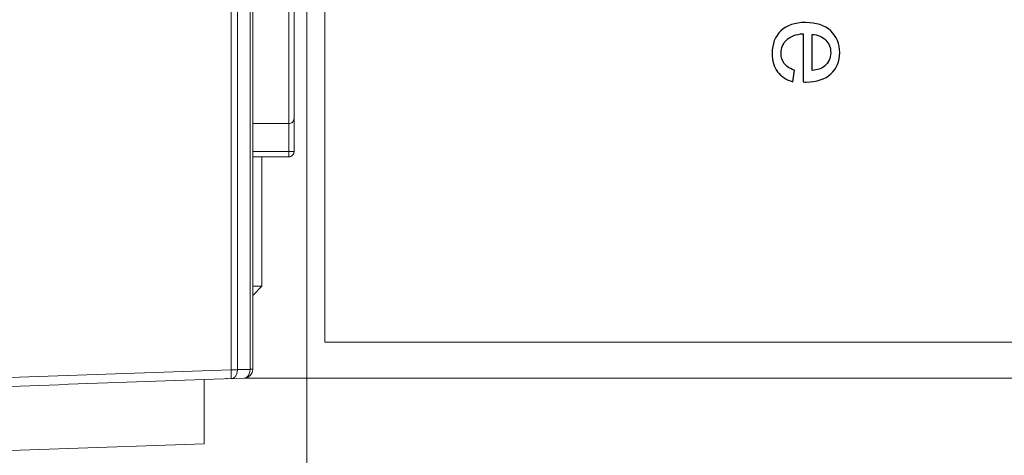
# Model space of a CAD drawing. Header units: millimetres. Extents: x -371 to 373, y -280 to 256.
# Tile 70 of 103: x -22 to 33, y 16 to 40. Entities that reach past the tile are written whole.
import ezdxf
from ezdxf.lldxf.tags import DXFTag

# ---------------------------------------------------------------- set-up
doc = ezdxf.new("R2010")
doc.units = ezdxf.units.MM
doc.header["$MEASUREMENT"] = 0
doc.layers.add('layer 1', color=7, linetype='Continuous')
tags = doc.linetypes.add('New Line123', pattern=[1.5, 1, -0.5]).pattern_tags.tags
tags[6:7] = [DXFTag(74, 4), DXFTag(75, 0), DXFTag(340, '0'), DXFTag(46, 1.0), DXFTag(50, 0.0), DXFTag(44, 0.0), DXFTag(45, 0.0)]
tags[4:5] = [DXFTag(74, 4), DXFTag(75, 0), DXFTag(340, '0'), DXFTag(46, 1.0), DXFTag(50, 0.0), DXFTag(44, 0.0), DXFTag(45, 0.0)]
tags = doc.linetypes.add('New Line127', pattern=[1.5, 1, -0.5]).pattern_tags.tags
tags[6:7] = [DXFTag(74, 4), DXFTag(75, 0), DXFTag(340, '0'), DXFTag(46, 1.0), DXFTag(50, 0.0), DXFTag(44, 0.0), DXFTag(45, 0.0)]
tags[4:5] = [DXFTag(74, 4), DXFTag(75, 0), DXFTag(340, '0'), DXFTag(46, 1.0), DXFTag(50, 0.0), DXFTag(44, 0.0), DXFTag(45, 0.0)]

msp = doc.modelspace()

# ---------------------------------------------------------------- linework, layer by layer
at = {"layer": 'layer 1', "lineweight": 9}
for points in [[(-9.9574, 188.0714), (-9.9574, 188.0714), (-9.9574, 20.381), (-9.9574, 20.381)], [(-9.6039, 20.3934), (-9.6039, 20.3934), (-9.6039, 188.0591), (-9.6039, 188.0591)], [(-8.8968, 188.0591), (-8.8968, 188.0591), (-8.8968, 20.3934), (-8.8968, 20.3934)], [(-8.7503, 20.4057), (-8.7503, 20.4057), (-8.7503, 188.1862), (-8.7503, 188.1862)], [(-6.7503, 32.2262), (-6.7503, 32.2262), (-6.7503, 99.2262), (-6.7503, 99.2262)], [(-6.4503, 98.9262), (-6.4503, 98.9262), (-6.4503, 32.5262), (-6.4503, 32.5262)], [(-8.7503, 34.0762), (-8.7503, 34.0762), (-6.7503, 34.0762), (-6.7503, 34.0762)], [(-8.7503, 32.5262), (-8.7503, 32.5262), (-6.4503, 32.5262), (-6.4503, 32.5262)], [(-6.7503, 32.2262), (-6.7503, 32.2262), (-8.7503, 32.2262), (-8.7503, 32.2262)], [(-8.2503, 32.2262), (-8.2503, 32.2262), (-8.2503, 25.0262), (-8.2503, 25.0262)], [(-8.2503, 25.0262), (-8.2503, 25.0262), (-8.7502, 25.0262), (-8.7502, 25.0262)], [(-8.2503, 25.0262), (-8.2503, 25.0262), (-8.7502, 24.5175), (-8.7502, 24.5175)], [(-28.7003, 19.7265), (-28.7003, 19.7265), (-9.9574, 20.381), (-9.9574, 20.381)], [(-9.6039, 20.381), (-9.6039, 20.381), (-9.9574, 20.381), (-9.9574, 20.381)], [(-9.9574, 20.381), (-9.9574, 20.381), (-9.94, 19.8813), (-9.94, 19.8813)], [(-9.6039, 20.3934), (-9.6039, 20.3934), (-8.8968, 20.3934), (-8.8968, 20.3934)], [(-9.2329, 19.906), (-8.9637, 19.9154), (-8.7503, 20.1364), (-8.7503, 20.4057)], [(-8.8968, 20.4057), (-8.8956, 20.3416), (-8.9033, 20.2765), (-8.9203, 20.2146)], [(-8.7503, 20.4057), (-8.7503, 20.4057), (-8.8968, 20.4057), (-8.8968, 20.4057)], [(-28.7003, 19.2262), (-22.9364, 19.4275), (-17.1836, 19.6287), (-11.4503, 19.8296)], [(-11.4503, 19.8286), (-11.4503, 19.8286), (-9.2329, 19.906), (-9.2329, 19.906)], [(-11.4503, 19.8296), (-11.4503, 19.8296), (-11.4503, 16.2536), (-11.4503, 16.2536)], [(-28.7003, 15.6512), (-28.7003, 15.6512), (-11.4503, 16.2536), (-11.4503, 16.2536)]]:
    msp.add_open_spline(points, degree=3, dxfattribs=at)
at = {"layer": 'layer 1', "linetype": 'New Line123', "lineweight": 9}
msp.add_open_spline([(-4.7503, 21.905), (-4.7503, 21.905), (-4.7503, 184.9344), (-4.7503, 184.9344)], degree=3, dxfattribs=at)
at = {"layer": 'layer 1', "color": 155, "lineweight": 9}
for points in [[(-5.7503, 152.1611), (-5.7503, 152.1611), (-5.7503, -22.9414), (-5.7503, -22.9414)], [(-5.7503, 21.905), (-5.7503, 21.905), (-5.7503, -22.9414), (-5.7503, -22.9414)], [(-9.2329, 19.906), (-9.2329, 19.906), (87.3269, 19.906), (87.3269, 19.906)]]:
    msp.add_open_spline(points, degree=3, dxfattribs=at)
at = {"layer": 'layer 1'}
for points, knots in [([(21.3642, 37.0425), (21.3642, 37.0425), (21.2808, 36.4105), (21.2808, 36.4105), (21.2808, 36.4105), (20.9139, 36.5089), (20.6281, 36.6929), (20.4255, 36.9614), (20.4255, 36.9614), (20.223, 37.23), (20.1211, 37.5725), (20.1211, 37.9904), (20.1211, 37.9904), (20.1211, 38.5158), (20.2831, 38.9325), (20.6072, 39.2404), (20.6072, 39.2404), (20.9301, 39.5482), (21.385, 39.7022), (21.9695, 39.7022), (21.9695, 39.7022), (22.5736, 39.7022), (23.0435, 39.5471), (23.3769, 39.2357), (23.3769, 39.2357), (23.7114, 38.9244), (23.878, 38.5205), (23.878, 38.0239), (23.878, 38.0239), (23.878, 37.5436), (23.7148, 37.1512), (23.3873, 36.8469), (23.3873, 36.8469), (23.0598, 36.5425), (22.5991, 36.3897), (22.0054, 36.3897), (22.0054, 36.3897), (21.9695, 36.3897), (21.9151, 36.3908), (21.8433, 36.3932), (21.8433, 36.3932), (21.8433, 36.3932), (21.8433, 39.0772), (21.8433, 39.0772), (21.8433, 39.0772), (21.4486, 39.0552), (21.1454, 38.9429), (20.9359, 38.7415), (20.9359, 38.7415), (20.7264, 38.5413), (20.6211, 38.2901), (20.6211, 37.9904), (20.6211, 37.9904), (20.6211, 37.767), (20.6801, 37.576), (20.7982, 37.4186), (20.7982, 37.4186), (20.9162, 37.26), (21.1049, 37.135), (21.3642, 37.0425)], [0, 0, 0, 0, 0.0625, 0.0625, 0.0625, 0.0625, 0.125, 0.125, 0.125, 0.125, 0.1875, 0.1875, 0.1875, 0.1875, 0.25, 0.25, 0.25, 0.25, 0.3125, 0.3125, 0.3125, 0.3125, 0.375, 0.375, 0.375, 0.375, 0.4375, 0.4375, 0.4375, 0.4375, 0.5, 0.5, 0.5, 0.5, 0.5625, 0.5625, 0.5625, 0.5625, 0.625, 0.625, 0.625, 0.625, 0.6875, 0.6875, 0.6875, 0.6875, 0.75, 0.75, 0.75, 0.75, 0.8125, 0.8125, 0.8125, 0.8125, 0.875, 0.875, 0.875, 0.875, 1, 1, 1, 1]), ([(22.3433, 39.0424), (22.3433, 39.0424), (22.3433, 37.0355), (22.3433, 37.0355), (22.3433, 37.0355), (22.6466, 37.0621), (22.8734, 37.1397), (23.025, 37.2658), (23.025, 37.2658), (23.26, 37.4591), (23.378, 37.7114), (23.378, 38.0205), (23.378, 38.0205), (23.378, 38.3005), (23.2843, 38.5355), (23.0968, 38.7265), (23.0968, 38.7265), (22.9093, 38.9163), (22.6581, 39.0216), (22.3433, 39.0424)], [0, 0, 0, 0, 0.1666667, 0.1666667, 0.1666667, 0.1666667, 0.3333333, 0.3333333, 0.3333333, 0.3333333, 0.5, 0.5, 0.5, 0.5, 0.6666667, 0.6666667, 0.6666667, 0.6666667, 1, 1, 1, 1])]:
    msp.add_open_spline(points, degree=3, knots=knots, dxfattribs=at)
at = {"layer": 'layer 1', "lineweight": 9}
for points, knots in [([(-6.7503, 34.0762), (-6.6708, 34.0762), (-6.5945, 34.1078), (-6.5382, 34.1641), (-6.5382, 34.1641), (-6.4819, 34.2203), (-6.4503, 34.2967), (-6.4503, 34.3762)], [0, 0, 0, 0, 0.3333333, 0.3333333, 0.3333333, 0.3333333, 1, 1, 1, 1]), ([(-6.7503, 32.2262), (-6.6708, 32.2262), (-6.5945, 32.2578), (-6.5382, 32.3141), (-6.5382, 32.3141), (-6.4819, 32.3703), (-6.4503, 32.4467), (-6.4503, 32.5262)], [0, 0, 0, 0, 0.3333333, 0.3333333, 0.3333333, 0.3333333, 1, 1, 1, 1]), ([(-9.94, 19.8813), (-9.8939, 19.883), (-9.8478, 19.8984), (-9.8081, 19.9229), (-9.8081, 19.9229), (-9.7636, 19.9502), (-9.7272, 19.9889), (-9.6983, 20.032), (-9.6983, 20.032), (-9.6653, 20.081), (-9.642, 20.1358), (-9.6267, 20.1926), (-9.6267, 20.1926), (-9.6101, 20.254), (-9.6028, 20.3178), (-9.6039, 20.381)], [0, 0, 0, 0, 0.2, 0.2, 0.2, 0.2, 0.4, 0.4, 0.4, 0.4, 0.6, 0.6, 0.6, 0.6, 1, 1, 1, 1]), ([(-10.18, 19.8813), (-10.18, 19.8869), (-10.1845, 19.8913), (-10.19, 19.8913), (-10.19, 19.8913), (-10.1955, 19.8913), (-10.2, 19.8869), (-10.2, 19.8813), (-10.2, 19.8813), (-10.2, 19.8758), (-10.1955, 19.8713), (-10.19, 19.8713), (-10.19, 19.8713), (-10.1845, 19.8713), (-10.18, 19.8758), (-10.18, 19.8813)], [0, 0, 0, 0, 0.2, 0.2, 0.2, 0.2, 0.4, 0.4, 0.4, 0.4, 0.6, 0.6, 0.6, 0.6, 1, 1, 1, 1]), ([(-8.9203, 20.2146), (-8.9426, 20.1334), (-8.9805, 20.0535), (-9.043, 19.9937), (-9.043, 19.9937), (-9.0947, 19.9442), (-9.1632, 19.9085), (-9.2329, 19.906)], [0, 0, 0, 0, 0.3333333, 0.3333333, 0.3333333, 0.3333333, 1, 1, 1, 1]), ([(-5.7403, 19.8813), (-5.7403, 19.8869), (-5.7448, 19.8913), (-5.7503, 19.8913), (-5.7503, 19.8913), (-5.7558, 19.8913), (-5.7603, 19.8869), (-5.7603, 19.8813), (-5.7603, 19.8813), (-5.7603, 19.8758), (-5.7558, 19.8713), (-5.7503, 19.8713), (-5.7503, 19.8713), (-5.7448, 19.8713), (-5.7403, 19.8758), (-5.7403, 19.8813)], [0, 0, 0, 0, 0.2, 0.2, 0.2, 0.2, 0.4, 0.4, 0.4, 0.4, 0.6, 0.6, 0.6, 0.6, 1, 1, 1, 1])]:
    msp.add_open_spline(points, degree=3, knots=knots, dxfattribs=at)
at = {"layer": 'layer 1', "linetype": 'New Line127', "lineweight": 9}
msp.add_open_spline([(-4.7503, 21.905), (-4.7503, 21.905), (64.2497, 21.905), (64.2497, 21.905)], degree=3, dxfattribs=at)

doc.saveas('drawing.dxf')
